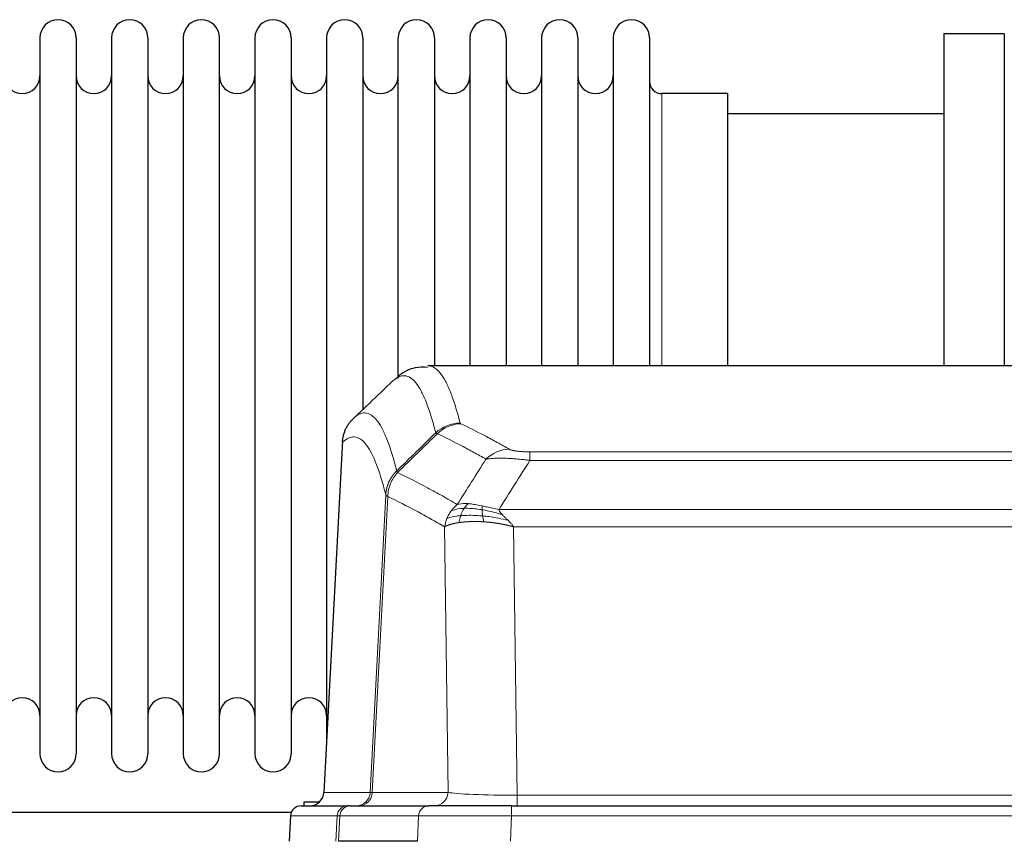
# Model space of a CAD drawing. Header units: inches. Extents: x 0 to 29700, y -16 to 21000.
# Tile 96 of 213: x 5027 to 5304, y 17068 to 17300. Entities that reach past the tile are written whole.
import ezdxf

# ---------------------------------------------------------------- set-up
doc = ezdxf.new("R2010")
doc.units = ezdxf.units.IN
doc.layers.add('1', color=7, linetype='Continuous', true_color=0xffffff)

msp = doc.modelspace()

# ---------------------------------------------------------------- linework, layer by layer
at = {"layer": '1', "color": 2, "linetype": 'Continuous', "lineweight": 25}
for p, q in [((5304.127, 17295.9), (5287.127, 17295.9)), ((5287.127, 17295.9), (5287.127, 17202.302)), ((5304.127, 17295.9), (5304.127, 17202.302)), ((5032.327, 17294.8), (5032.327, 17093)), ((5042.527, 17294.8), (5042.527, 17093)), ((5052.527, 17294.8), (5052.527, 17093)), ((5062.727, 17294.8), (5062.727, 17093)), ((5072.727, 17294.8), (5072.727, 17093)), ((5082.927, 17093), (5082.927, 17294.8)), ((5092.927, 17294.8), (5092.927, 17093)), ((5103.127, 17294.8), (5103.127, 17093)), ((5113.127, 17294.8), (5113.127, 17193.9)), ((5123.327, 17294.8), (5123.327, 17193.9)), ((5133.327, 17198.712), (5133.327, 17294.8)), ((5143.527, 17294.8), (5143.527, 17202.3)), ((5153.527, 17294.8), (5153.527, 17202.3)), ((5163.727, 17294.8), (5163.727, 17202.3)), ((5173.727, 17294.8), (5173.727, 17202.3)), ((5183.927, 17294.8), (5183.927, 17202.3)), ((5193.927, 17294.8), (5193.927, 17202.3)), ((5204.127, 17294.8), (5204.127, 17202.3)), ((5226.127, 17279.05), (5207.627, 17279.05)), ((5226.127, 17279.05), (5226.127, 17202.296)), ((5287.127, 17273.4), (5226.121, 17273.4)), ((5404.561, 17202.295), (5141.693, 17202.295)), ((5113.127, 17193.9), (5113.127, 17096.679)), ((5123.327, 17193.9), (5123.327, 17189.978)), ((5117.625, 17181.275), (5112.351, 17082.083)), ((5106.827, 17079.4), (5111.13, 17079.4)), ((5106.827, 17078.294), (5106.827, 17079.4)), ((5103.191, 17076.4), (5001.261, 17076.4)), ((5105.979, 17078.295), (5119.09, 17078.295)), ((5119.787, 17078.295), (5119.09, 17078.295)), ((5119.787, 17078.295), (5141.961, 17078.295)), ((5165.216, 17078.295), (5141.961, 17078.295)), ((5165.216, 17078.295), (5381.037, 17078.295)), ((5102.969, 17075.454), (5102.588, 17068.295)), ((5138.761, 17068.295), (5116.507, 17068.295))]:
    msp.add_line(p, q, dxfattribs=at)
at = {"layer": '1', "color": 110, "linetype": 'Continuous', "lineweight": 13}
for p, q in [((5207.627, 17279.05), (5207.627, 17202.296)), ((5117.611, 17180.781), (5112.363, 17082.086)), ((5170.455, 17178.088), (5375.798, 17178.088)), ((5170.455, 17175.672), (5170.455, 17178.088)), ((5375.798, 17175.672), (5170.455, 17175.672)), ((5125.429, 17082.086), (5129.806, 17165.954)), ((5130.362, 17165.478), (5126.01, 17082.086)), ((5161.724, 17161.841), (5384.529, 17161.841)), ((5147.362, 17082.086), (5146.405, 17156.933)), ((5165.837, 17156.943), (5166.805, 17081.26)), ((5380.417, 17156.943), (5165.837, 17156.943)), ((5112.363, 17082.086), (5125.429, 17082.086)), ((5126.01, 17082.086), (5147.362, 17082.086)), ((5166.805, 17081.26), (5379.448, 17081.26)), ((5166.805, 17078.295), (5166.805, 17081.26)), ((5165.216, 17075.452), (5165.216, 17078.295)), ((5102.985, 17075.452), (5102.605, 17068.295)), ((5116.096, 17075.452), (5102.985, 17075.452)), ((5115.722, 17068.295), (5116.096, 17075.452)), ((5116.88, 17075.452), (5116.507, 17068.295)), ((5139.054, 17075.452), (5116.88, 17075.452)), ((5138.761, 17068.295), (5139.054, 17075.452)), ((5165.216, 17075.452), (5164.923, 17068.295)), ((5381.037, 17075.452), (5165.216, 17075.452))]:
    msp.add_line(p, q, dxfattribs=at)
at = {"layer": '1', "color": 2, "linetype": 'Continuous', "lineweight": 25}
for centre, radius, start, end in [((5037.427, 17294.8), 5.1, 0, 180), ((5057.627, 17294.8), 5.1, 0, 180), ((5077.827, 17294.8), 5.1, 0, 180), ((5098.027, 17294.8), 5.1, 0, 180), ((5118.227, 17294.8), 5.1, 0, 180), ((5138.427, 17294.8), 5.1, 0, 180), ((5158.627, 17294.8), 5.1, 0, 180), ((5178.827, 17294.8), 5.1, 0, 180), ((5199.027, 17294.8), 5.1, 0, 180), ((5027.327, 17284.05), 5, 180, 0), ((5047.527, 17284.05), 5, 180, 0), ((5067.727, 17284.05), 5, 180, 0), ((5087.927, 17284.05), 5, 180, 0), ((5108.127, 17284.05), 5, 180, 0), ((5128.327, 17284.05), 5, 180, 0), ((5148.527, 17284.05), 5, 180, 0), ((5168.727, 17284.05), 5, 180, 0), ((5188.927, 17284.05), 5, 180, 0), ((5207.627, 17282.55), 3.5, 180, 270), ((5027.327, 17103.75), 5, 0, 180), ((5047.527, 17103.75), 5, 0, 180), ((5067.727, 17103.75), 5, 0, 180), ((5087.927, 17103.75), 5, 0, 180), ((5108.127, 17103.75), 5, 0, 180), ((5037.427, 17093), 5.1, 180, 0), ((5057.627, 17093), 5.1, 180, 0), ((5077.827, 17093), 5.1, 180, 0), ((5098.027, 17093), 5.1, 180, 0)]:
    msp.add_arc(centre, radius, start, end, dxfattribs=at)
at = {"layer": '1', "color": 110, "linetype": 'Continuous', "lineweight": 13}
for centre, major_axis, ratio, start_param, end_param in [((5150.76, 17176.238), (-9.695, -2.45), 0.9931439, 4.4664808, 5.2238901), ((5150.947, 17176.077), (-4.281, -9.037), 0.9659395, 3.5975691, 4.3432065), ((5164.608, 17168.932), (-4.97, -8.677), 0.9635717, 3.6779385, 4.4208965), ((5121.437, 17082.295), (0, 4), 0.9993908, 3.1415927, 4.6600291), ((5122.135, 17082.295), (0, 4), 0.9702957, 3.1415927, 4.6600291), ((5145.455, 17082.295), (20.038, 0.208), 0.001459, 3.1763609, 3.3855124), ((5143.486, 17082.295), (0, 4), 0.9702957, 3.1415927, 4.6600291), ((5166.726, 17082.295), (-20.002, 0.052), 0.0517476, 0.2535919, 1.5749043), ((5119.09, 17075.295), (0, 3), 0.9993908, 0, 1.5184364), ((5119.787, 17075.295), (0, 3), 0.9702957, 0, 1.5184364), ((5141.961, 17075.295), (0, 3), 0.9702957, 0, 1.5184364), ((5143.108, 17075.295), (-27.029, 0.156), 0.000812, 6.0391366, 6.248288), ((5165.268, 17075.295), (-27.018, 0.123), 0.0058026, 4.7143189, 6.0386286)]:
    msp.add_ellipse(centre, major_axis=major_axis, ratio=ratio, start_param=start_param, end_param=end_param, dxfattribs=at)
at = {"layer": '1', "color": 2, "linetype": 'Continuous', "lineweight": 25}
for centre, major_axis, start_param, end_param in [((5108.371, 17082.295), (0, 4), 3.1415927, 4.6600291), ((5105.979, 17075.295), (0, 3), 0, 1.5184364)]:
    msp.add_ellipse(centre, major_axis=major_axis, ratio=0.9993908, start_param=start_param, end_param=end_param, dxfattribs=at)
for points, knots in [([(5141.582, 17201.831), (5140.351, 17201.965), (5137.079, 17202.019), (5133.933, 17200), (5132.708, 17198.783), (5132.515, 17198.558)], [0, 0, 0, 0, 0.3012953, 0.8780665, 1, 1, 1, 1]), ([(5117.611, 17180.781), (5117.64, 17181.412), (5117.73, 17182.04), (5117.953, 17182.959), (5118.042, 17183.261), (5118.248, 17183.856), (5118.365, 17184.148), (5118.627, 17184.719), (5118.771, 17184.998), (5119.085, 17185.541), (5119.255, 17185.804), (5119.619, 17186.314), (5119.813, 17186.56), (5120.223, 17187.031), (5120.44, 17187.257), (5120.666, 17187.472)], [0, 0, 0, 0, 0.25, 0.25, 0.375, 0.375, 0.5, 0.5, 0.625, 0.625, 0.75, 0.75, 0.875, 0.875, 1, 1, 1, 1])]:
    msp.add_open_spline(points, degree=3, knots=knots, dxfattribs=at)
at = {"layer": '1', "color": 110, "linetype": 'Continuous', "lineweight": 13}
for points, knots in [([(5141.779, 17202.295), (5141.873, 17202.295), (5142.496, 17202.266), (5143.109, 17202.042), (5143.88, 17201.544), (5144.262, 17201.243), (5144.641, 17200.862), (5144.892, 17200.591), (5145.017, 17200.446), (5145.641, 17199.679), (5146.132, 17198.924), (5146.857, 17197.581), (5147.097, 17197.098), (5147.573, 17196.062), (5147.809, 17195.509), (5148.511, 17193.744), (5149.432, 17191.109), (5150.322, 17187.913), (5150.76, 17186.174)], [0, 0, 0, 0, 0.0285367, 0.1904473, 0.1904473, 0.2714026, 0.3118802, 0.3118802, 0.3523578, 0.3523578, 0.5142684, 0.5142684, 0.5952236, 0.5952236, 0.6761789, 0.6761789, 0.8380895, 1, 1, 1, 1]), ([(5143.892, 17183.435), (5143.454, 17185.173), (5142.562, 17188.366), (5141.64, 17190.999), (5140.937, 17192.763), (5140.701, 17193.315), (5140.225, 17194.351), (5139.985, 17194.834), (5139.258, 17196.176), (5138.766, 17196.931), (5138.142, 17197.698), (5138.017, 17197.842), (5137.765, 17198.114), (5137.386, 17198.495), (5137.003, 17198.796), (5136.232, 17199.294), (5135.188, 17199.676), (5133.578, 17199.405), (5132.476, 17198.661), (5131.918, 17198.148)], [0, 0, 0, 0, 0.125, 0.25, 0.25, 0.3125, 0.3125, 0.375, 0.375, 0.5, 0.5, 0.53125, 0.53125, 0.5625, 0.625, 0.625, 0.75, 0.875, 1, 1, 1, 1]), ([(5120.666, 17187.472), (5121.238, 17188.025), (5122.365, 17188.84), (5124.01, 17189.185), (5125.077, 17188.831), (5125.865, 17188.346), (5126.256, 17188.049), (5126.708, 17187.607), (5126.9, 17187.397), (5127.028, 17187.252), (5127.092, 17187.177), (5127.411, 17186.793), (5127.791, 17186.277), (5128.229, 17185.579), (5128.415, 17185.259), (5128.539, 17185.041), (5128.601, 17184.93), (5129.157, 17183.91), (5130.13, 17181.804), (5131.541, 17177.773), (5132.449, 17174.502), (5132.895, 17172.72)], [0, 0, 0, 0, 0.125, 0.25, 0.375, 0.375, 0.4375, 0.46875, 0.484375, 0.484375, 0.5, 0.5, 0.5625, 0.59375, 0.609375, 0.609375, 0.625, 0.625, 0.75, 0.875, 1, 1, 1, 1]), ([(5150.947, 17186.012), (5150.891, 17186.039), (5150.848, 17186.066), (5150.785, 17186.12), (5150.766, 17186.147), (5150.76, 17186.174)], [0, 0, 0, 0, 0.5, 0.5, 1, 1, 1, 1]), ([(5150.947, 17186.012), (5153.233, 17184.925), (5155.514, 17183.784), (5158.929, 17181.99), (5160.067, 17181.379), (5162.339, 17180.129), (5163.474, 17179.49), (5164.608, 17178.838)], [0, 0, 0, 0, 0.5, 0.5, 0.75, 0.75, 1, 1, 1, 1]), ([(5129.806, 17165.954), (5129.361, 17167.734), (5128.455, 17171.002), (5127.048, 17175.034), (5126.078, 17177.142), (5125.524, 17178.164), (5125.462, 17178.276), (5125.338, 17178.494), (5125.152, 17178.814), (5124.716, 17179.514), (5124.337, 17180.032), (5124.019, 17180.419), (5123.955, 17180.494), (5123.828, 17180.639), (5123.636, 17180.851), (5123.185, 17181.296), (5122.795, 17181.596), (5122.009, 17182.088), (5120.946, 17182.452), (5119.305, 17182.126), (5118.181, 17181.327), (5117.611, 17180.781)], [0, 0, 0, 0, 0.125, 0.25, 0.375, 0.375, 0.390625, 0.390625, 0.40625, 0.4375, 0.5, 0.5, 0.515625, 0.515625, 0.53125, 0.5625, 0.625, 0.625, 0.75, 0.875, 1, 1, 1, 1]), ([(5158.028, 17176.013), (5156.893, 17176.665), (5155.756, 17177.305), (5153.481, 17178.556), (5152.342, 17179.168), (5148.923, 17180.964), (5146.639, 17182.107), (5144.351, 17183.195)], [0, 0, 0, 0, 0.25, 0.25, 0.5, 0.5, 1, 1, 1, 1]), ([(5170.455, 17178.088), (5170.273, 17178.088), (5170.09, 17178.089), (5169.727, 17178.094), (5169.547, 17178.097), (5169.191, 17178.106), (5169.016, 17178.112), (5168.669, 17178.126), (5168.498, 17178.134), (5168.287, 17178.146), (5168.245, 17178.148), (5168.162, 17178.154), (5168.037, 17178.161), (5167.916, 17178.17), (5167.677, 17178.188), (5167.369, 17178.214), (5167.082, 17178.244), (5166.909, 17178.264), (5166.874, 17178.269), (5166.806, 17178.277), (5166.773, 17178.281), (5166.673, 17178.294), (5166.608, 17178.303), (5166.418, 17178.33), (5166.299, 17178.349), (5166.072, 17178.387), (5165.965, 17178.407), (5165.762, 17178.448), (5165.667, 17178.469), (5165.554, 17178.497), (5165.532, 17178.502), (5165.488, 17178.513), (5165.466, 17178.519), (5165.402, 17178.535), (5165.361, 17178.546), (5165.243, 17178.58), (5165.169, 17178.603), (5165.032, 17178.648), (5164.969, 17178.672), (5164.792, 17178.742), (5164.692, 17178.789), (5164.608, 17178.838)], [0, 0, 0, 0, 0.0625, 0.0625, 0.125, 0.125, 0.1875, 0.1875, 0.25, 0.25, 0.265625, 0.265625, 0.28125, 0.3125, 0.3125, 0.375, 0.4375, 0.4375, 0.453125, 0.453125, 0.46875, 0.46875, 0.5, 0.5, 0.5625, 0.5625, 0.625, 0.625, 0.6875, 0.6875, 0.703125, 0.703125, 0.71875, 0.71875, 0.75, 0.75, 0.8125, 0.8125, 0.875, 0.875, 1, 1, 1, 1]), ([(5170.455, 17175.672), (5170.121, 17175.715), (5169.787, 17175.756), (5169.124, 17175.834), (5168.796, 17175.87), (5167.82, 17175.974), (5167.183, 17176.035), (5166.48, 17176.093), (5166.402, 17176.1), (5166.246, 17176.112), (5166.169, 17176.118), (5165.937, 17176.136), (5165.785, 17176.147), (5165.33, 17176.179), (5164.735, 17176.216), (5164.162, 17176.244), (5163.741, 17176.261), (5163.533, 17176.269), (5163.327, 17176.276), (5163.191, 17176.28), (5163.123, 17176.281), (5162.517, 17176.297), (5162.009, 17176.3), (5161.29, 17176.292), (5161.058, 17176.287), (5160.719, 17176.276), (5160.608, 17176.272), (5160.39, 17176.263), (5160.282, 17176.257), (5159.755, 17176.228), (5159.367, 17176.196), (5158.652, 17176.116), (5158.326, 17176.068), (5158.028, 17176.013)], [0, 0, 0, 0, 0.0625, 0.0625, 0.125, 0.125, 0.25, 0.25, 0.265625, 0.265625, 0.28125, 0.28125, 0.3125, 0.3125, 0.375, 0.4375, 0.4375, 0.46875, 0.484375, 0.484375, 0.5, 0.5, 0.625, 0.625, 0.6875, 0.6875, 0.71875, 0.71875, 0.75, 0.75, 0.875, 0.875, 1, 1, 1, 1]), ([(5129.806, 17165.954), (5129.807, 17165.971), (5129.809, 17166.005), (5129.812, 17166.056), (5129.815, 17166.106), (5129.819, 17166.157), (5129.822, 17166.208), (5129.826, 17166.258), (5129.831, 17166.309), (5129.835, 17166.36), (5129.84, 17166.41), (5129.845, 17166.461), (5129.851, 17166.511), (5129.856, 17166.562), (5129.862, 17166.612), (5129.868, 17166.663), (5129.874, 17166.713), (5129.881, 17166.763), (5129.888, 17166.814), (5129.895, 17166.864), (5129.902, 17166.914), (5129.91, 17166.964), (5129.918, 17167.015), (5129.926, 17167.065), (5129.934, 17167.115), (5129.943, 17167.165), (5129.952, 17167.215), (5129.961, 17167.265), (5129.97, 17167.315), (5129.98, 17167.365), (5129.99, 17167.414), (5130, 17167.464), (5130.01, 17167.514), (5130.021, 17167.564), (5130.032, 17167.613), (5130.043, 17167.663), (5130.054, 17167.712), (5130.066, 17167.762), (5130.078, 17167.811), (5130.09, 17167.86), (5130.102, 17167.91), (5130.115, 17167.959), (5130.128, 17168.008), (5130.141, 17168.057), (5130.154, 17168.106), (5130.168, 17168.155), (5130.182, 17168.204), (5130.196, 17168.253), (5130.21, 17168.301), (5130.225, 17168.35), (5130.24, 17168.399), (5130.255, 17168.447), (5130.27, 17168.495), (5130.285, 17168.544), (5130.301, 17168.592), (5130.317, 17168.64), (5130.334, 17168.688), (5130.35, 17168.736), (5130.367, 17168.784), (5130.384, 17168.832), (5130.401, 17168.88), (5130.419, 17168.928), (5130.436, 17168.975), (5130.454, 17169.023), (5130.472, 17169.07), (5130.491, 17169.117), (5130.509, 17169.165), (5130.528, 17169.212), (5130.548, 17169.259), (5130.567, 17169.306), (5130.587, 17169.353), (5130.606, 17169.399), (5130.626, 17169.446), (5130.647, 17169.492), (5130.667, 17169.539), (5130.688, 17169.585), (5130.715, 17169.645), (5130.749, 17169.718), (5130.79, 17169.804), (5130.831, 17169.89), (5130.874, 17169.975), (5130.917, 17170.06), (5130.961, 17170.144), (5131.006, 17170.228), (5131.051, 17170.312), (5131.098, 17170.395), (5131.145, 17170.477), (5131.193, 17170.56), (5131.242, 17170.642), (5131.291, 17170.723), (5131.341, 17170.804), (5131.392, 17170.884), (5131.444, 17170.964), (5131.496, 17171.044), (5131.549, 17171.122), (5131.603, 17171.201), (5131.658, 17171.279), (5131.713, 17171.356), (5131.769, 17171.433), (5131.826, 17171.51), (5131.884, 17171.585), (5131.942, 17171.661), (5132.001, 17171.735), (5132.06, 17171.81), (5132.121, 17171.883), (5132.181, 17171.956), (5132.243, 17172.029), (5132.305, 17172.101), (5132.368, 17172.172), (5132.432, 17172.243), (5132.496, 17172.313), (5132.561, 17172.382), (5132.627, 17172.451), (5132.693, 17172.519), (5132.76, 17172.587), (5132.827, 17172.654), (5132.873, 17172.698), (5132.895, 17172.72)], [0, 0, 0, 0, 0.0066687, 0.0133374, 0.0200061, 0.0266746, 0.0333432, 0.0400116, 0.0466801, 0.0533484, 0.0600168, 0.066685, 0.0733532, 0.0800214, 0.0866895, 0.0933575, 0.1000255, 0.1066935, 0.1133614, 0.1200292, 0.126697, 0.1333647, 0.1400324, 0.1467001, 0.1533676, 0.1600352, 0.1667026, 0.1733701, 0.1800374, 0.1867047, 0.193372, 0.2000392, 0.2067064, 0.2133735, 0.2200405, 0.2267075, 0.2333745, 0.2400414, 0.2467082, 0.253375, 0.2600418, 0.2667085, 0.2733751, 0.2800417, 0.2867082, 0.2933747, 0.3000412, 0.3067075, 0.3133739, 0.3200401, 0.3267064, 0.3333725, 0.3400387, 0.3467047, 0.3533708, 0.3600367, 0.3667026, 0.3733685, 0.3800343, 0.3867001, 0.3933658, 0.4000315, 0.4066971, 0.4133626, 0.4200281, 0.4266936, 0.433359, 0.4400243, 0.4466896, 0.4533549, 0.4600201, 0.4666852, 0.4733503, 0.4800154, 0.4866804, 0.4933453, 0.5000102, 0.5125098, 0.5250093, 0.5375088, 0.5500082, 0.5625077, 0.5750071, 0.5875066, 0.600006, 0.6125054, 0.6250049, 0.6375043, 0.6500037, 0.6625032, 0.6750026, 0.6875021, 0.7000016, 0.7125011, 0.7250006, 0.7375001, 0.7499997, 0.7624993, 0.7749989, 0.7874985, 0.7999982, 0.812498, 0.8249977, 0.8374975, 0.8499974, 0.8624973, 0.8749972, 0.8874972, 0.8999973, 0.9124974, 0.9249976, 0.9374978, 0.9499981, 0.9624985, 0.9749989, 0.9874994, 1, 1, 1, 1]), ([(5130.362, 17165.478), (5130.383, 17166.109), (5130.461, 17166.737), (5130.725, 17167.965), (5130.911, 17168.565), (5131.382, 17169.718), (5131.667, 17170.27), (5132.326, 17171.307), (5132.699, 17171.793), (5133.107, 17172.237)], [0, 0, 0, 0, 0.25, 0.25, 0.5, 0.5, 0.75, 0.75, 1, 1, 1, 1]), ([(5133.107, 17172.237), (5133.032, 17172.326), (5132.99, 17172.422), (5132.932, 17172.595), (5132.916, 17172.672), (5132.895, 17172.72)], [0, 0, 0, 0, 0.5, 0.5, 1, 1, 1, 1]), ([(5133.107, 17172.237), (5135.929, 17170.898), (5138.745, 17169.477), (5142.959, 17167.223), (5144.362, 17166.451), (5147.164, 17164.865), (5148.563, 17164.052), (5149.961, 17163.219)], [0, 0, 0, 0, 0.5, 0.5, 0.75, 0.75, 1, 1, 1, 1]), ([(5130.362, 17165.478), (5130.357, 17165.481), (5130.347, 17165.487), (5130.332, 17165.497), (5130.317, 17165.507), (5130.301, 17165.516), (5130.286, 17165.526), (5130.271, 17165.536), (5130.255, 17165.546), (5130.24, 17165.556), (5130.224, 17165.566), (5130.209, 17165.576), (5130.194, 17165.586), (5130.178, 17165.596), (5130.163, 17165.606), (5130.148, 17165.616), (5130.133, 17165.626), (5130.118, 17165.636), (5130.103, 17165.646), (5130.088, 17165.656), (5130.074, 17165.666), (5130.059, 17165.676), (5130.045, 17165.686), (5130.031, 17165.697), (5130.017, 17165.707), (5130.003, 17165.717), (5129.99, 17165.727), (5129.969, 17165.744), (5129.943, 17165.765), (5129.915, 17165.791), (5129.891, 17165.815), (5129.872, 17165.837), (5129.856, 17165.857), (5129.843, 17165.876), (5129.833, 17165.892), (5129.825, 17165.906), (5129.819, 17165.918), (5129.815, 17165.929), (5129.811, 17165.937), (5129.809, 17165.944), (5129.807, 17165.949), (5129.806, 17165.952), (5129.806, 17165.954), (5129.806, 17165.954)], [0, 0, 0, 0, 0.0155045, 0.0313064, 0.0474058, 0.0638028, 0.0804975, 0.0974898, 0.1147799, 0.1323678, 0.1502535, 0.1684372, 0.1869188, 0.2056984, 0.224776, 0.2441517, 0.2638255, 0.2837975, 0.3040676, 0.3246359, 0.3455025, 0.3666674, 0.3881306, 0.4098921, 0.431952, 0.4543102, 0.4769669, 0.499922, 0.5635887, 0.6229234, 0.6779259, 0.7285963, 0.7749346, 0.8169408, 0.8546148, 0.8879566, 0.9169663, 0.9416439, 0.9619893, 0.9780025, 0.9896835, 0.9970323, 1, 1, 1, 1]), ([(5146.405, 17156.933), (5145.074, 17157.719), (5143.742, 17158.487), (5141.074, 17159.986), (5139.738, 17160.716), (5135.728, 17162.853), (5133.048, 17164.202), (5130.362, 17165.478)], [0, 0, 0, 0, 0.25, 0.25, 0.5, 0.5, 1, 1, 1, 1]), ([(5148.254, 17161.412), (5148.5, 17161.742), (5148.766, 17162.06), (5149.337, 17162.664), (5149.641, 17162.95), (5149.961, 17163.219)], [0, 0, 0, 0, 0.5, 0.5, 1, 1, 1, 1]), ([(5151.912, 17162.158), (5151.541, 17162.144), (5151.184, 17162.119), (5149.824, 17161.968), (5148.953, 17161.743), (5148.254, 17161.412)], [0, 0, 0, 0, 0.25, 0.25, 1, 1, 1, 1]), ([(5153.137, 17163.48), (5152.838, 17163.506), (5152.547, 17163.521), (5151.421, 17163.537), (5150.654, 17163.443), (5149.961, 17163.219)], [0, 0, 0, 0, 0.25, 0.25, 1, 1, 1, 1]), ([(5150.927, 17160.095), (5150.957, 17160.186), (5150.99, 17160.277), (5151.124, 17160.64), (5151.237, 17160.913), (5151.487, 17161.438), (5151.623, 17161.69), (5151.814, 17162.006), (5151.863, 17162.083), (5151.912, 17162.158)], [0, 0, 0, 0, 0.125, 0.125, 0.5, 0.5, 0.875, 0.875, 1, 1, 1, 1]), ([(5151.912, 17162.158), (5152.011, 17162.308), (5152.112, 17162.449), (5152.369, 17162.778), (5152.527, 17162.952), (5152.837, 17163.252), (5152.991, 17163.378), (5153.137, 17163.48)], [0, 0, 0, 0, 0.25, 0.25, 0.625, 0.625, 1, 1, 1, 1]), ([(5156.956, 17161.752), (5156.727, 17161.791), (5156.5, 17161.827), (5155.598, 17161.963), (5154.939, 17162.041), (5153.669, 17162.145), (5153.059, 17162.17), (5152.287, 17162.168), (5152.098, 17162.164), (5151.912, 17162.158)], [0, 0, 0, 0, 0.125, 0.125, 0.5, 0.5, 0.875, 0.875, 1, 1, 1, 1]), ([(5157.106, 17162.784), (5156.926, 17162.825), (5156.747, 17162.864), (5156.04, 17163.018), (5155.525, 17163.125), (5154.531, 17163.306), (5154.052, 17163.38), (5153.438, 17163.452), (5153.286, 17163.467), (5153.137, 17163.48)], [0, 0, 0, 0, 0.125, 0.125, 0.5, 0.5, 0.875, 0.875, 1, 1, 1, 1]), ([(5156.956, 17161.752), (5156.954, 17161.876), (5156.956, 17161.992), (5156.969, 17162.257), (5156.985, 17162.394), (5157.033, 17162.623), (5157.065, 17162.715), (5157.106, 17162.784)], [0, 0, 0, 0, 0.25, 0.25, 0.625, 0.625, 1, 1, 1, 1]), ([(5162.595, 17160.397), (5161.184, 17160.82), (5159.748, 17161.195), (5157.877, 17161.585), (5157.413, 17161.674), (5156.956, 17161.752)], [0, 0, 0, 0, 0.75, 0.75, 1, 1, 1, 1]), ([(5157.124, 17160.01), (5157.112, 17160.087), (5157.101, 17160.165), (5157.056, 17160.475), (5157.027, 17160.706), (5156.983, 17161.151), (5156.968, 17161.363), (5156.958, 17161.626), (5156.957, 17161.69), (5156.956, 17161.752)], [0, 0, 0, 0, 0.125, 0.125, 0.5, 0.5, 0.875, 0.875, 1, 1, 1, 1]), ([(5161.724, 17161.841), (5160.504, 17162.03), (5159.327, 17162.286), (5157.834, 17162.621), (5157.466, 17162.704), (5157.106, 17162.784)], [0, 0, 0, 0, 0.75, 0.75, 1, 1, 1, 1]), ([(5162.595, 17160.397), (5162.476, 17160.525), (5162.366, 17160.65), (5162.118, 17160.96), (5161.992, 17161.142), (5161.806, 17161.498), (5161.745, 17161.672), (5161.724, 17161.841)], [0, 0, 0, 0, 0.25, 0.25, 0.625, 0.625, 1, 1, 1, 1]), ([(5146.405, 17156.933), (5146.462, 17157.329), (5146.544, 17157.725), (5146.757, 17158.506), (5146.889, 17158.893), (5147.044, 17159.271)], [0, 0, 0, 0, 0.5, 0.5, 1, 1, 1, 1]), ([(5147.044, 17159.271), (5147.2, 17159.647), (5147.38, 17160.015), (5147.784, 17160.73), (5148.009, 17161.078), (5148.254, 17161.412)], [0, 0, 0, 0, 0.5, 0.5, 1, 1, 1, 1]), ([(5150.927, 17160.095), (5150.492, 17160.059), (5150.082, 17160.014), (5148.552, 17159.797), (5147.656, 17159.557), (5147.044, 17159.271)], [0, 0, 0, 0, 0.25, 0.25, 1, 1, 1, 1]), ([(5150.436, 17158.134), (5150.472, 17158.334), (5150.515, 17158.558), (5150.62, 17159.037), (5150.683, 17159.293), (5150.809, 17159.733), (5150.865, 17159.914), (5150.927, 17160.095)], [0, 0, 0, 0, 0.375, 0.375, 0.75, 0.75, 1, 1, 1, 1]), ([(5157.124, 17160.01), (5156.835, 17160.037), (5156.549, 17160.06), (5155.415, 17160.143), (5154.592, 17160.178), (5153.027, 17160.197), (5152.286, 17160.181), (5151.368, 17160.128), (5151.144, 17160.113), (5150.927, 17160.095)], [0, 0, 0, 0, 0.125, 0.125, 0.5, 0.5, 0.875, 0.875, 1, 1, 1, 1]), ([(5157.439, 17158.359), (5157.406, 17158.522), (5157.367, 17158.708), (5157.285, 17159.11), (5157.242, 17159.327), (5157.174, 17159.702), (5157.149, 17159.855), (5157.124, 17160.01)], [0, 0, 0, 0, 0.375, 0.375, 0.75, 0.75, 1, 1, 1, 1]), ([(5164.266, 17158.779), (5162.493, 17159.231), (5160.664, 17159.578), (5158.29, 17159.89), (5157.702, 17159.956), (5157.124, 17160.01)], [0, 0, 0, 0, 0.75, 0.75, 1, 1, 1, 1]), ([(5164.266, 17158.779), (5164.192, 17158.851), (5164.118, 17158.922), (5163.822, 17159.203), (5163.6, 17159.41), (5163.173, 17159.814), (5162.967, 17160.012), (5162.715, 17160.27), (5162.654, 17160.334), (5162.595, 17160.397)], [0, 0, 0, 0, 0.125, 0.125, 0.5, 0.5, 0.875, 0.875, 1, 1, 1, 1]), ([(5150.436, 17158.134), (5150.425, 17158.132), (5150.402, 17158.129), (5150.367, 17158.123), (5150.331, 17158.118), (5150.295, 17158.113), (5150.259, 17158.107), (5150.223, 17158.101), (5150.186, 17158.095), (5150.148, 17158.089), (5150.111, 17158.083), (5150.073, 17158.077), (5150.034, 17158.07), (5149.995, 17158.064), (5149.956, 17158.057), (5149.917, 17158.05), (5149.877, 17158.043), (5149.837, 17158.036), (5149.796, 17158.029), (5149.756, 17158.022), (5149.715, 17158.014), (5149.673, 17158.006), (5149.632, 17157.999), (5149.59, 17157.991), (5149.548, 17157.982), (5149.505, 17157.974), (5149.462, 17157.966), (5149.42, 17157.957), (5149.376, 17157.949), (5149.333, 17157.94), (5149.289, 17157.931), (5149.245, 17157.921), (5149.201, 17157.912), (5149.157, 17157.903), (5149.113, 17157.893), (5149.068, 17157.883), (5149.023, 17157.873), (5148.978, 17157.863), (5148.933, 17157.853), (5148.888, 17157.842), (5148.842, 17157.832), (5148.797, 17157.821), (5148.751, 17157.81), (5148.705, 17157.799), (5148.66, 17157.788), (5148.614, 17157.776), (5148.568, 17157.765), (5148.522, 17157.753), (5148.475, 17157.741), (5148.429, 17157.729), (5148.383, 17157.717), (5148.337, 17157.704), (5148.291, 17157.692), (5148.244, 17157.679), (5148.198, 17157.666), (5148.152, 17157.653), (5148.106, 17157.639), (5148.06, 17157.626), (5148.014, 17157.612), (5147.968, 17157.598), (5147.922, 17157.584), (5147.876, 17157.57), (5147.83, 17157.555), (5147.785, 17157.541), (5147.739, 17157.526), (5147.694, 17157.511), (5147.649, 17157.496), (5147.604, 17157.481), (5147.559, 17157.465), (5147.514, 17157.449), (5147.47, 17157.433), (5147.426, 17157.417), (5147.382, 17157.401), (5147.338, 17157.385), (5147.295, 17157.368), (5147.252, 17157.351), (5147.209, 17157.334), (5147.166, 17157.317), (5147.124, 17157.299), (5147.082, 17157.282), (5147.041, 17157.264), (5147, 17157.246), (5146.959, 17157.228), (5146.919, 17157.209), (5146.879, 17157.191), (5146.839, 17157.172), (5146.8, 17157.153), (5146.761, 17157.134), (5146.723, 17157.115), (5146.686, 17157.095), (5146.649, 17157.076), (5146.612, 17157.056), (5146.576, 17157.036), (5146.54, 17157.015), (5146.506, 17156.995), (5146.471, 17156.974), (5146.437, 17156.954), (5146.416, 17156.94), (5146.405, 17156.933)], [0, 0, 0, 0, 0.0060657, 0.012223, 0.0184718, 0.0248123, 0.0312443, 0.0377679, 0.0443831, 0.0510899, 0.0578883, 0.0647782, 0.0717598, 0.0788329, 0.0859977, 0.093254, 0.1006019, 0.1080414, 0.1155725, 0.1231952, 0.1309095, 0.1387154, 0.1466129, 0.1546019, 0.1626826, 0.1708549, 0.1791188, 0.1874742, 0.1959213, 0.20446, 0.2130903, 0.2218121, 0.2306256, 0.2395307, 0.2485274, 0.2576156, 0.2667955, 0.276067, 0.2854301, 0.2948848, 0.3044311, 0.314069, 0.3237985, 0.3336196, 0.3435324, 0.3535367, 0.3636326, 0.3738202, 0.3840993, 0.3944701, 0.4049324, 0.4154864, 0.426132, 0.4368691, 0.4476979, 0.4586183, 0.4696303, 0.480734, 0.4919292, 0.503216, 0.5145945, 0.5260645, 0.5376262, 0.5492795, 0.5610244, 0.5728609, 0.584789, 0.5968087, 0.60892, 0.621123, 0.6334175, 0.6458037, 0.6582815, 0.6708509, 0.6835119, 0.6962645, 0.7091087, 0.7220445, 0.735072, 0.748191, 0.7614017, 0.774704, 0.7880979, 0.8015834, 0.8151605, 0.8288293, 0.8425896, 0.8564416, 0.8703852, 0.8844204, 0.8985472, 0.9127656, 0.9270756, 0.9414773, 0.9559705, 0.9705554, 0.9852319, 1, 1, 1, 1]), ([(5157.439, 17158.359), (5157.417, 17158.361), (5157.373, 17158.363), (5157.307, 17158.367), (5157.241, 17158.371), (5157.175, 17158.375), (5157.109, 17158.379), (5157.043, 17158.382), (5156.977, 17158.386), (5156.91, 17158.389), (5156.844, 17158.392), (5156.778, 17158.395), (5156.711, 17158.399), (5156.645, 17158.401), (5156.578, 17158.404), (5156.512, 17158.407), (5156.445, 17158.41), (5156.378, 17158.412), (5156.312, 17158.414), (5156.245, 17158.417), (5156.178, 17158.419), (5156.111, 17158.421), (5156.044, 17158.423), (5155.977, 17158.425), (5155.91, 17158.426), (5155.844, 17158.428), (5155.777, 17158.429), (5155.71, 17158.431), (5155.642, 17158.432), (5155.575, 17158.433), (5155.508, 17158.434), (5155.441, 17158.435), (5155.374, 17158.436), (5155.307, 17158.436), (5155.24, 17158.437), (5155.173, 17158.437), (5155.106, 17158.438), (5155.039, 17158.438), (5154.972, 17158.438), (5154.904, 17158.438), (5154.837, 17158.438), (5154.77, 17158.437), (5154.703, 17158.437), (5154.636, 17158.436), (5154.569, 17158.436), (5154.502, 17158.435), (5154.435, 17158.434), (5154.368, 17158.433), (5154.301, 17158.432), (5154.234, 17158.431), (5154.167, 17158.429), (5154.1, 17158.428), (5154.034, 17158.426), (5153.967, 17158.424), (5153.9, 17158.423), (5153.833, 17158.421), (5153.767, 17158.419), (5153.7, 17158.416), (5153.634, 17158.414), (5153.567, 17158.411), (5153.501, 17158.409), (5153.434, 17158.406), (5153.368, 17158.403), (5153.302, 17158.4), (5153.236, 17158.397), (5153.169, 17158.394), (5153.103, 17158.391), (5153.037, 17158.387), (5152.972, 17158.384), (5152.906, 17158.38), (5152.84, 17158.376), (5152.774, 17158.372), (5152.709, 17158.368), (5152.643, 17158.364), (5152.578, 17158.359), (5152.513, 17158.355), (5152.448, 17158.35), (5152.383, 17158.345), (5152.318, 17158.34), (5152.253, 17158.335), (5152.188, 17158.33), (5152.124, 17158.325), (5152.059, 17158.32), (5151.995, 17158.314), (5151.931, 17158.309), (5151.867, 17158.303), (5151.803, 17158.297), (5151.739, 17158.291), (5151.675, 17158.285), (5151.612, 17158.278), (5151.548, 17158.272), (5151.485, 17158.265), (5151.422, 17158.259), (5151.359, 17158.252), (5151.296, 17158.245), (5151.234, 17158.238), (5151.171, 17158.231), (5151.109, 17158.223), (5151.047, 17158.216), (5150.985, 17158.208), (5150.923, 17158.2), (5150.862, 17158.193), (5150.8, 17158.185), (5150.739, 17158.176), (5150.678, 17158.168), (5150.617, 17158.16), (5150.557, 17158.151), (5150.496, 17158.143), (5150.456, 17158.137), (5150.436, 17158.134)], [0, 0, 0, 0, 0.0082024, 0.0164263, 0.0246716, 0.0329384, 0.0412265, 0.0495362, 0.0578672, 0.0662198, 0.0745938, 0.0829892, 0.0914062, 0.0998446, 0.1083045, 0.1167859, 0.1252887, 0.1338131, 0.1423589, 0.1509263, 0.1595151, 0.1681255, 0.1767574, 0.1854108, 0.1940858, 0.2027822, 0.2115002, 0.2202398, 0.2290008, 0.2377835, 0.2465876, 0.2554134, 0.2642606, 0.2731295, 0.2820199, 0.2909319, 0.2998654, 0.3088206, 0.3177973, 0.3267956, 0.3358154, 0.3448569, 0.35392, 0.3630047, 0.3721109, 0.3812388, 0.3903883, 0.3995594, 0.4087522, 0.4179665, 0.4272025, 0.4364601, 0.4457393, 0.4550402, 0.4643627, 0.4737069, 0.4830727, 0.4924601, 0.5018692, 0.5113, 0.5207524, 0.5302265, 0.5397222, 0.5492397, 0.5587788, 0.5683395, 0.577922, 0.5875261, 0.5971519, 0.6067994, 0.6164686, 0.6261595, 0.6358721, 0.6456064, 0.6553624, 0.6651401, 0.6749395, 0.6847606, 0.6946034, 0.704468, 0.7143542, 0.7242622, 0.734192, 0.7441434, 0.7541166, 0.7641115, 0.7741282, 0.7841666, 0.7942268, 0.8043087, 0.8144123, 0.8245377, 0.8346848, 0.8448538, 0.8550444, 0.8652568, 0.875491, 0.885747, 0.8960247, 0.9063242, 0.9166455, 0.9269886, 0.9373534, 0.9477401, 0.9581485, 0.9685787, 0.9790306, 0.9895044, 1, 1, 1, 1]), ([(5165.837, 17156.943), (5165.815, 17156.949), (5165.77, 17156.961), (5165.704, 17156.98), (5165.637, 17156.998), (5165.571, 17157.017), (5165.504, 17157.035), (5165.437, 17157.053), (5165.37, 17157.071), (5165.303, 17157.089), (5165.236, 17157.107), (5165.169, 17157.125), (5165.101, 17157.142), (5165.034, 17157.16), (5164.966, 17157.177), (5164.898, 17157.194), (5164.831, 17157.211), (5164.763, 17157.229), (5164.695, 17157.245), (5164.627, 17157.262), (5164.558, 17157.279), (5164.49, 17157.296), (5164.422, 17157.312), (5164.353, 17157.329), (5164.285, 17157.345), (5164.216, 17157.361), (5164.147, 17157.377), (5164.079, 17157.393), (5164.01, 17157.409), (5163.941, 17157.425), (5163.872, 17157.44), (5163.802, 17157.456), (5163.733, 17157.471), (5163.664, 17157.487), (5163.594, 17157.502), (5163.525, 17157.517), (5163.455, 17157.532), (5163.386, 17157.547), (5163.316, 17157.561), (5163.246, 17157.576), (5163.176, 17157.59), (5163.106, 17157.605), (5163.036, 17157.619), (5162.966, 17157.633), (5162.896, 17157.647), (5162.826, 17157.661), (5162.755, 17157.675), (5162.685, 17157.689), (5162.614, 17157.702), (5162.544, 17157.716), (5162.473, 17157.729), (5162.403, 17157.742), (5162.332, 17157.755), (5162.261, 17157.768), (5162.19, 17157.781), (5162.119, 17157.794), (5162.048, 17157.807), (5161.977, 17157.819), (5161.906, 17157.832), (5161.835, 17157.844), (5161.764, 17157.856), (5161.693, 17157.868), (5161.621, 17157.88), (5161.55, 17157.892), (5161.478, 17157.903), (5161.407, 17157.915), (5161.335, 17157.926), (5161.264, 17157.938), (5161.192, 17157.949), (5161.121, 17157.96), (5161.049, 17157.971), (5160.977, 17157.982), (5160.905, 17157.993), (5160.834, 17158.003), (5160.762, 17158.014), (5160.69, 17158.024), (5160.618, 17158.034), (5160.546, 17158.044), (5160.474, 17158.054), (5160.402, 17158.064), (5160.33, 17158.074), (5160.258, 17158.083), (5160.186, 17158.093), (5160.113, 17158.102), (5160.041, 17158.112), (5159.969, 17158.121), (5159.897, 17158.13), (5159.825, 17158.138), (5159.752, 17158.147), (5159.68, 17158.156), (5159.608, 17158.164), (5159.536, 17158.173), (5159.463, 17158.181), (5159.391, 17158.189), (5159.319, 17158.197), (5159.246, 17158.205), (5159.174, 17158.213), (5159.102, 17158.22), (5159.029, 17158.228), (5158.957, 17158.235), (5158.884, 17158.242), (5158.812, 17158.249), (5158.74, 17158.256), (5158.667, 17158.263), (5158.595, 17158.27), (5158.523, 17158.276), (5158.45, 17158.283), (5158.378, 17158.289), (5158.306, 17158.295), (5158.233, 17158.301), (5158.161, 17158.307), (5158.089, 17158.313), (5158.016, 17158.319), (5157.944, 17158.324), (5157.872, 17158.33), (5157.8, 17158.335), (5157.728, 17158.34), (5157.655, 17158.345), (5157.583, 17158.35), (5157.511, 17158.355), (5157.463, 17158.358), (5157.439, 17158.359)], [0, 0, 0, 0, 0.007775, 0.0155603, 0.0233558, 0.0311618, 0.038978, 0.0468046, 0.0546416, 0.0624889, 0.0703466, 0.0782147, 0.0860931, 0.093982, 0.1018813, 0.109791, 0.1177112, 0.1256417, 0.1335828, 0.1415343, 0.1494962, 0.1574687, 0.1654516, 0.173445, 0.1814489, 0.1894634, 0.1974883, 0.2055238, 0.2135699, 0.2216264, 0.2296936, 0.2377713, 0.2458596, 0.2539585, 0.2620679, 0.270188, 0.2783187, 0.28646, 0.2946119, 0.3027745, 0.3109477, 0.3191316, 0.3273261, 0.3355314, 0.3437472, 0.3519738, 0.3602111, 0.3684591, 0.3767178, 0.3849872, 0.3932673, 0.4015582, 0.4098598, 0.4181722, 0.4264954, 0.4348293, 0.443174, 0.4515295, 0.4598958, 0.4682728, 0.4766607, 0.4850594, 0.493469, 0.5018893, 0.5103206, 0.5187626, 0.5272155, 0.5356793, 0.544154, 0.5526395, 0.561136, 0.5696433, 0.5781615, 0.5866906, 0.5952307, 0.6037817, 0.6123436, 0.6209165, 0.6295003, 0.638095, 0.6467007, 0.6553174, 0.6639451, 0.6725838, 0.6812334, 0.6898941, 0.6985657, 0.7072484, 0.7159421, 0.7246468, 0.7333625, 0.7420893, 0.7508272, 0.759576, 0.768336, 0.777107, 0.7858891, 0.7946823, 0.8034866, 0.812302, 0.8211284, 0.829966, 0.8388147, 0.8476746, 0.8565455, 0.8654276, 0.8743209, 0.8832252, 0.8921408, 0.9010675, 0.9100054, 0.9189544, 0.9279147, 0.9368861, 0.9458688, 0.9548626, 0.9638676, 0.9728839, 0.9819114, 0.9909501, 1, 1, 1, 1]), ([(5165.837, 17156.943), (5165.684, 17157.189), (5165.508, 17157.428), (5165.125, 17157.894), (5164.918, 17158.121), (5164.56, 17158.491), (5164.413, 17158.636), (5164.266, 17158.779)], [0, 0, 0, 0, 0.375, 0.375, 0.75, 0.75, 1, 1, 1, 1])]:
    msp.add_open_spline(points, degree=3, knots=knots, dxfattribs=at)
at = {"layer": '1', "color": 2, "linetype": 'Continuous', "lineweight": 25}
for points, degree in [([(5131.918, 17198.148), (5129.67, 17196.016), (5127.423, 17193.884), (5125.176, 17191.752)], 3), ([(5125.176, 17191.752), (5120.668, 17187.474)], 1)]:
    msp.add_open_spline(points, degree=degree, dxfattribs=at)
at = {"layer": '1', "color": 110, "linetype": 'Continuous', "lineweight": 13}
for points in [[(5132.895, 17172.72), (5136.56, 17176.292), (5140.226, 17179.864), (5143.892, 17183.435)], [(5144.351, 17183.195), (5140.602, 17179.543), (5136.855, 17175.89), (5133.107, 17172.237)], [(5144.351, 17183.195), (5144.238, 17183.247), (5144.05, 17183.339), (5143.933, 17183.407), (5143.892, 17183.435)], [(5149.961, 17163.219), (5152.635, 17167.487), (5155.324, 17171.752), (5158.028, 17176.013)], [(5170.455, 17175.672), (5167.528, 17171.066), (5164.617, 17166.456), (5161.724, 17161.841)]]:
    msp.add_open_spline(points, degree=3, dxfattribs=at)

doc.saveas('drawing.dxf')
